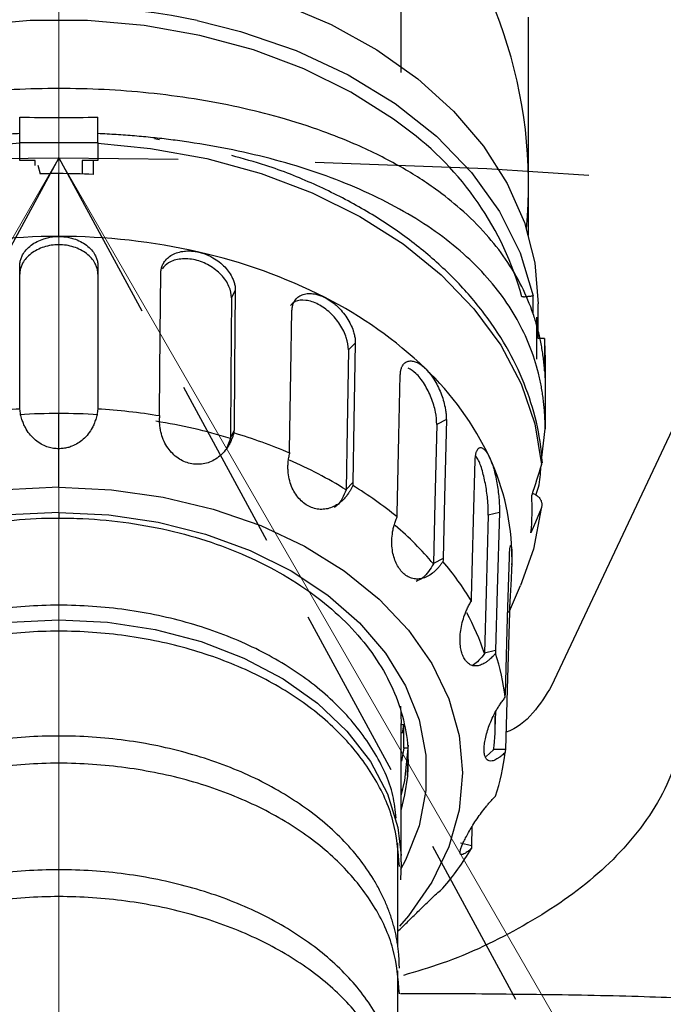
# Model space of a CAD drawing. Header units: millimetres. Extents: x 559 to 1365, y 424 to 1103.
# Tile 69 of 78: x 1164.47 to 1169.16, y 1000.88 to 1008.06. Entities that reach past the tile are written whole.
import ezdxf

# ---------------------------------------------------------------- set-up
doc = ezdxf.new("R2010")
doc.units = ezdxf.units.MM
doc.header["$PDSIZE"] = -1
for name, pattern in [('ACISOTGL', [3, 2, -1]), ('CENTERX2', [20.32, 12.7, -2.54, 2.54, -2.54]), ('HIDDEN', [1.905, 1.27, -0.635])]:
    doc.linetypes.add(name, pattern=pattern)
doc.layers.add('虚线层', color=7, linetype='HIDDEN', lineweight=25)

msp = doc.modelspace()

# ---------------------------------------------------------------- linework, layer by layer
at = {"color": 7, "linetype": 'CENTERX2', "lineweight": 18}
msp.add_line((1164.7511, 1072.808), (1164.7511, 915.1091), dxfattribs=at)
at = {"color": 7, "linetype": 'Continuous', "lineweight": 25}
for p, q in [((1167.2509, 1007.6787), (1167.2509, 1008.6605)), ((1166.3775, 1008.1821), (1166.7392, 1008.0275)), ((1164.542, 1008.0571), (1164.127, 1008.0211)), ((1164.9601, 1008.0571), (1164.542, 1008.0571)), ((1165.3751, 1008.0211), (1164.9601, 1008.0571)), ((1165.7808, 1007.9496), (1165.3751, 1008.0211)), ((1165.7608, 1008.0574), (1166.0768, 1007.9782)), ((1166.7392, 1008.0275), (1167.0719, 1007.8432)), ((1168.1795, 1006.8641), (1168.1795, 1008.0826)), ((1166.1712, 1007.8438), (1165.7808, 1007.9496)), ((1166.0768, 1007.9782), (1166.4839, 1007.8379)), ((1166.5405, 1007.7051), (1166.1712, 1007.8438)), ((1166.4839, 1007.8379), (1166.8621, 1007.6617)), ((1167.0719, 1007.8432), (1167.3707, 1007.6319)), ((1166.8832, 1007.5357), (1166.5405, 1007.7051)), ((1166.8621, 1007.6617), (1167.2049, 1007.4524)), ((1167.3707, 1007.6319), (1167.6314, 1007.3967)), ((1167.1941, 1007.3381), (1166.8832, 1007.5357)), ((1167.2049, 1007.4524), (1167.5066, 1007.2136)), ((1167.6314, 1007.3967), (1167.85, 1007.1409)), ((1164.4654, 1007.1686), (1164.4654, 1007.3525)), ((1165.0368, 1007.1686), (1165.0368, 1007.3525)), ((1167.2826, 1007.2722), (1167.1941, 1007.3381)), ((1164.4654, 1007.1686), (1165.0368, 1007.1686)), ((1164.4654, 1007.0373), (1164.4654, 1007.1686)), ((1165.0368, 1007.1686), (1165.0368, 1007.0373)), ((1165.486, 1007.1868), (1165.45, 1007.1933)), ((1167.5066, 1007.2136), (1167.7621, 1006.9492)), ((1167.85, 1007.1409), (1168.0235, 1006.8684)), ((1164.5796, 1007.0373), (1164.4654, 1007.0373)), ((1164.5796, 1007.0008), (1164.5796, 1007.0373)), ((1165.0368, 1007.0373), (1164.9225, 1007.0373)), ((1164.9225, 1007.0373), (1164.9225, 1006.9377)), ((1165.0011, 1007.0373), (1165.0011, 1006.9343)), ((1164.597, 1007.0015), (1164.6154, 1006.9388)), ((1167.7621, 1006.9492), (1167.9673, 1006.6637)), ((1170.1114, 1006.9508), (1168.3478, 1003.203)), ((1164.7511, 1006.4826), (1164.7511, 1006.9407)), ((1168.0235, 1006.8684), (1168.1492, 1006.5831)), ((1168.1795, 1006.4883), (1168.1795, 1006.8641)), ((1167.9673, 1006.6637), (1168.1186, 1006.3619)), ((1168.1492, 1006.5831), (1168.2254, 1006.2892)), ((1168.1186, 1006.3619), (1168.2135, 1006.0487)), ((1164.4654, 1005.2451), (1164.4654, 1006.2676)), ((1165.0368, 1006.2676), (1165.0368, 1005.2451)), ((1168.2254, 1006.2892), (1168.2509, 1005.9909)), ((1165.4916, 1005.7663), (1165.4956, 1006.2162)), ((1166.0391, 1006.0914), (1166.0125, 1006.0335)), ((1166.0391, 1006.0914), (1166.034, 1005.5189)), ((1166.0125, 1006.0335), (1166.0074, 1005.461)), ((1166.4454, 1005.4936), (1166.453, 1005.9422)), ((1168.2509, 1005.7383), (1168.2509, 1005.9909)), ((1168.2387, 1005.8941), (1168.2387, 1005.591)), ((1168.239, 1005.5868), (1168.239, 1005.8945)), ((1165.4866, 1005.1947), (1165.4916, 1005.7663)), ((1168.2967, 1005.7383), (1168.2494, 1005.7383)), ((1168.2967, 1005.7383), (1168.2967, 1005.5021)), ((1166.8647, 1005.6555), (1166.855, 1005.0846)), ((1166.9153, 1005.7047), (1166.8647, 1005.6555)), ((1166.9153, 1005.7047), (1166.9056, 1005.1339)), ((1168.3009, 1005.6171), (1168.3009, 1005.3818)), ((1166.034, 1005.5189), (1166.03, 1005.0698)), ((1166.0074, 1005.461), (1166.0034, 1005.0119)), ((1166.4358, 1004.9236), (1166.4454, 1005.4936)), ((1167.2333, 1005.0259), (1167.2438, 1005.4725)), ((1168.3009, 1005.3818), (1168.3009, 1005.0789)), ((1167.5796, 1005.1456), (1167.51, 1005.1098)), ((1167.5796, 1005.1456), (1167.5663, 1004.5773)), ((1166.855, 1005.0846), (1166.8474, 1004.6369)), ((1166.9056, 1005.1339), (1166.898, 1004.6861)), ((1167.51, 1005.1098), (1167.4967, 1004.5415)), ((1168.2769, 1004.8704), (1168.3009, 1005.0789)), ((1166.0033, 1005.0091), (1165.9704, 1004.9233)), ((1166.03, 1005.0698), (1166.0034, 1005.0119)), ((1167.22, 1004.4584), (1167.2333, 1005.0259)), ((1164.7511, 1004.6522), (1164.7511, 1004.9333)), ((1167.7782, 1004.4088), (1167.7905, 1004.8529)), ((1164.7511, 1004.6522), (1164.3664, 1004.6344)), ((1164.7511, 1004.6522), (1165.1357, 1004.6344)), ((1166.898, 1004.6861), (1166.8474, 1004.6369)), ((1165.1357, 1004.6344), (1165.5138, 1004.5812)), ((1165.5138, 1004.5812), (1165.8788, 1004.4936)), ((1167.5663, 1004.5773), (1167.5559, 1004.1316)), ((1167.4967, 1004.5415), (1167.4863, 1004.0958)), ((1165.8788, 1004.4936), (1166.2246, 1004.3731)), ((1167.8852, 1004.4498), (1167.8696, 1003.8848)), ((1167.9671, 1004.4686), (1167.8852, 1004.4498)), ((1167.9671, 1004.4686), (1167.9515, 1003.9036)), ((1168.2713, 1004.4982), (1168.2159, 1004.201)), ((1168.2713, 1004.4982), (1168.2296, 1004.3988)), ((1166.2246, 1004.3731), (1166.5451, 1004.2216)), ((1167.7626, 1003.8447), (1167.7782, 1004.4088)), ((1168.2296, 1004.3988), (1168.1969, 1004.3209)), ((1166.5451, 1004.2216), (1166.8349, 1004.0419)), ((1168.0269, 1003.7029), (1168.0398, 1004.1442)), ((1168.058, 1004.1442), (1168.0573, 1004.096)), ((1168.2159, 1004.201), (1168.1221, 1003.9365)), ((1167.5559, 1004.1316), (1167.4863, 1004.0958)), ((1168.0571, 1004.0864), (1168.0573, 1004.096)), ((1166.8349, 1004.0419), (1167.0891, 1003.837)), ((1168.0402, 1003.7495), (1168.1221, 1003.9365)), ((1167.8696, 1003.8848), (1167.8574, 1003.4416)), ((1167.9515, 1003.9036), (1167.9392, 1003.4604)), ((1167.0891, 1003.837), (1167.3032, 1003.6103)), ((1168.0398, 1003.7401), (1168.0233, 1003.1787)), ((1164.3953, 1003.6681), (1164.7511, 1003.6861)), ((1164.7511, 1003.6861), (1165.1068, 1003.6681)), ((1165.1068, 1003.6681), (1165.4554, 1003.6144)), ((1168.0105, 1003.1423), (1168.0269, 1003.7029)), ((1165.4554, 1003.6144), (1165.7896, 1003.5263)), ((1167.3032, 1003.6103), (1167.4737, 1003.3659)), ((1165.7896, 1003.5263), (1166.1026, 1003.4054)), ((1167.9392, 1003.4604), (1167.8574, 1003.4416)), ((1166.1026, 1003.4054), (1166.3881, 1003.2543)), ((1167.4737, 1003.3659), (1167.5976, 1003.1077)), ((1166.3881, 1003.2543), (1166.6403, 1003.076)), ((1168.0233, 1003.1787), (1168.0105, 1002.7383)), ((1166.6403, 1003.076), (1166.8541, 1002.874)), ((1167.5976, 1003.1077), (1167.6729, 1002.8404)), ((1167.2445, 1003.0556), (1167.2509, 1002.9284)), ((1167.9365, 1002.8911), (1167.9401, 1003.0156)), ((1167.2509, 1001.9184), (1167.2509, 1002.9284)), ((1167.2705, 1002.9201), (1167.2509, 1002.9201)), ((1167.2589, 1002.8576), (1167.2705, 1002.9201)), ((1167.2705, 1002.7484), (1167.2705, 1002.9201)), ((1166.8541, 1002.874), (1167.025, 1002.6527)), ((1167.6729, 1002.8404), (1167.6981, 1002.5684)), ((1167.2705, 1002.7484), (1167.2517, 1002.6536)), ((1167.2975, 1002.7484), (1167.2705, 1002.7484)), ((1167.3009, 1002.7704), (1167.275, 1002.5138)), ((1167.9243, 1002.7356), (1167.8696, 1002.6888)), ((1168.0105, 1002.7383), (1167.9244, 1002.7383)), ((1167.025, 1002.6527), (1167.1497, 1002.4164)), ((1167.3009, 1002.6649), (1167.2951, 1002.5433)), ((1167.6981, 1002.5684), (1167.6729, 1002.2964)), ((1167.275, 1002.5138), (1167.2466, 1002.4003)), ((1167.1497, 1002.4164), (1167.2255, 1002.1699)), ((1167.2512, 1002.4281), (1167.2607, 1002.4512)), ((1167.6729, 1002.2964), (1167.5976, 1002.0291)), ((1167.2255, 1002.1699), (1167.25, 1001.9662)), ((1167.7665, 1002.174), (1167.7626, 1002.036)), ((1167.2248, 1001.3119), (1167.2248, 1002.0552)), ((1167.5976, 1002.0291), (1167.4737, 1001.771)), ((1167.2509, 1001.9184), (1167.2443, 1001.7891)), ((1167.4737, 1001.771), (1167.3032, 1001.5265)), ((1167.3032, 1001.5265), (1167.2378, 1001.4502)), ((1167.2248, 1000.3681), (1167.2248, 1001.1239)), ((1167.2248, 1001.0396), (1167.2248, 1001.0616))]:
    msp.add_line(p, q, dxfattribs=at)
at = {"color": 8, "linetype": 'Continuous', "lineweight": 25}
for p, q in [((1164.4654, 1007.1622), (1164.1275, 1007.1311)), ((1165.0368, 1007.1622), (1165.4214, 1007.125)), ((1165.4214, 1007.125), (1165.832, 1007.0505)), ((1165.832, 1007.0505), (1166.2271, 1006.9417)), ((1166.2271, 1006.9417), (1166.6009, 1006.8001)), ((1166.6009, 1006.8001), (1166.9479, 1006.628)), ((1166.9479, 1006.628), (1167.2633, 1006.4276)), ((1167.2633, 1006.4276), (1167.5424, 1006.2019)), ((1167.5424, 1006.2019), (1167.7812, 1005.9542)), ((1168.2135, 1005.9171), (1168.2135, 1006.0487)), ((1167.7812, 1005.9542), (1167.9763, 1005.688)), ((1167.9763, 1005.688), (1168.1248, 1005.4073)), ((1168.1248, 1005.4073), (1168.2246, 1005.1159)), ((1164.7511, 1004.9333), (1164.7511, 1005.1905)), ((1168.2246, 1005.1159), (1168.2744, 1004.8182)), ((1164.7511, 1004.4679), (1164.3853, 1004.4502)), ((1164.7511, 1004.4679), (1165.1169, 1004.4502)), ((1164.7511, 1004.4679), (1164.7511, 1004.4279)), ((1165.1169, 1004.4502), (1165.4758, 1004.3975)), ((1165.4758, 1004.3975), (1165.8213, 1004.3106)), ((1165.8213, 1004.3106), (1166.1468, 1004.1914)), ((1166.1468, 1004.1914), (1166.4464, 1004.0419)), ((1166.4464, 1004.0419), (1166.7143, 1003.8649)), ((1166.7143, 1003.8649), (1166.9457, 1003.6638)), ((1168.0398, 1003.7401), (1168.028, 1003.7401)), ((1166.9457, 1003.6638), (1167.1362, 1003.4423)), ((1167.1362, 1003.4423), (1167.2823, 1003.2045)), ((1167.2823, 1003.2045), (1167.3812, 1002.9549)), ((1167.3812, 1002.9549), (1167.4311, 1002.698)), ((1167.4311, 1002.698), (1167.4311, 1002.4388)), ((1167.2951, 1002.5433), (1167.275, 1002.4083)), ((1167.4311, 1002.4388), (1167.3812, 1002.1819)), ((1167.275, 1002.4083), (1167.2466, 1002.2948)), ((1167.3812, 1002.1819), (1167.2823, 1001.9323)), ((1167.7626, 1002.036), (1167.6822, 1002.0545)), ((1167.2823, 1001.9323), (1167.2453, 1001.863))]:
    msp.add_line(p, q, dxfattribs=at)
at = {"color": 7, "linetype": 'Continuous', "lineweight": 18}
for q in [(1138.4623, 961.5229), (1204.6937, 937.8738)]:
    msp.add_line((1164.7511, 1007.0564), q, dxfattribs=at)
at = {"color": 7, "linetype": 'HIDDEN', "lineweight": 25}
msp.add_line((1164.7511, 1007.0564), (1190.2094, 960.1679), dxfattribs=at)
at = {"color": 7, "linetype": 'Continuous', "lineweight": 18}
for radius, start, end in [(123.0653, 318, 222), (114.28, 316.394071, 223.605929)]:
    msp.add_arc((1164.7511, 946.3451), radius, start, end, dxfattribs=at)
at = {"color": 7, "linetype": 'Continuous', "lineweight": 25}
for centre, radius, start, end in [((1164.7511, 1006.8641), 3.4284, 354.55583, 42.74123), ((1164.7511, 1002.0564), 4.8843, 89.99988, 91.59201), ((1164.7511, 1002.0604), 4.8803, 87.06456, 90.00076), ((1164.7461, 1001.9076), 4.575, 89.9375, 102.84289), ((1164.7561, 1001.9076), 4.575, 77.15711, 90.0625), ((1164.9016, 1002.5042), 3.961, 63.08119, 77.29175), ((1165.3285, 1003.3276), 3.0335, 46.2426, 63.22862), ((1165.9107, 1003.9313), 2.1948, 25.2289, 46.32247), ((1164.7451, 1000.6934), 4.5384, 93.51309, 99.2673), ((1164.7571, 1000.6934), 4.5384, 80.7327, 86.48691), ((1164.751, 1000.6928), 4.4977, 89.99855, 93.64019), ((1164.7512, 1000.6928), 4.4977, 86.35981, 90.00145), ((1164.7972, 1001.0044), 4.1824, 73.2389, 80.88246), ((1164.9033, 1001.2855), 3.9276, 67.01812, 73.35482), ((1166.3326, 1004.1371), 1.7255, 0.23435, 25.01617), ((1165.0812, 1001.7634), 3.3705, 58.39857, 66.33137), ((1165.3279, 1002.1031), 3.004, 50.94688, 58.52434), ((1166.4763, 1004.4977), 1.7297, 354.13504, 3.18069), ((1165.6232, 1002.5128), 2.4429, 40.30654, 49.57847), ((1165.9061, 1002.7037), 2.1674, 31.06515, 40.48622), ((1166.1468, 1002.8839), 1.7982, 17.97424, 28.3167), ((1166.3247, 1002.9105), 1.6982, 7.08188, 18.16864), ((1166.3395, 1002.9376), 1.5976, 352.73391, 1.57652), ((1166.3247, 1002.9274), 1.6982, 341.83136, 352.91812), ((1165.9061, 1003.1342), 2.1674, 319.51378, 328.93485)]:
    msp.add_arc(centre, radius, start, end, dxfattribs=at)
at = {"color": 8, "linetype": 'Continuous', "lineweight": 25}
for centre, radius, start, end in [((1164.7573, 1003.3253), 4.8372, 78.02722, 90.07363), ((1165.9349, 1005.4344), 2.2789, 15.44541, 53.74623)]:
    msp.add_arc(centre, radius, start, end, dxfattribs=at)
at = {"color": 7, "linetype": 'Continuous', "lineweight": 25}
for points, knots in [([(1168.2967, 1005.5021), (1168.2956, 1005.5176), (1168.2931, 1005.5487), (1168.2879, 1005.5951), (1168.2815, 1005.6414), (1168.2736, 1005.6878), (1168.2644, 1005.734), (1168.2539, 1005.7801), (1168.2419, 1005.826), (1168.2285, 1005.8717), (1168.1964, 1005.9705), (1168.1326, 1006.1225), (1168.0179, 1006.3165), (1167.8687, 1006.5066), (1167.6967, 1006.6767), (1167.4836, 1006.8451), (1167.2286, 1007.0068), (1166.9486, 1007.1447), (1166.6575, 1007.2594), (1166.3767, 1007.3495), (1165.9582, 1007.4538), (1165.4196, 1007.5393), (1164.753, 1007.5724), (1164.0864, 1007.5396), (1163.5479, 1007.4545), (1163.1299, 1007.3508), (1162.8487, 1007.2609), (1162.5572, 1007.1463), (1162.2759, 1007.0082), (1162.02, 1006.8461), (1161.8059, 1006.6771), (1161.6334, 1006.5066), (1161.4841, 1006.3163), (1161.3695, 1006.1223), (1161.3008, 1005.9586), (1161.2623, 1005.8355), (1161.2413, 1005.7528), (1161.2248, 1005.6696), (1161.2124, 1005.5862), (1161.2077, 1005.53), (1161.2054, 1005.5021)], [0, 0, 0, 0, 0.006166, 0.012377, 0.018632, 0.024928, 0.031265, 0.03764, 0.044051, 0.050498, 0.056976, 0.086275, 0.117466, 0.147454, 0.181151, 0.209127, 0.246529, 0.28624, 0.311958, 0.345554, 0.376193, 0.439367, 0.499829, 0.560282, 0.623423, 0.654007, 0.687503, 0.713404, 0.753073, 0.790709, 0.818784, 0.852554, 0.882606, 0.913764, 0.943032, 0.954668, 0.966194, 0.977598, 0.98887, 1, 1, 1, 1]), ([(1164.4654, 1007.2322), (1164.443, 1007.2312), (1164.3983, 1007.2292), (1164.3315, 1007.2253), (1164.2647, 1007.2207), (1164.1982, 1007.2155), (1164.1318, 1007.2096), (1164.0655, 1007.2031), (1163.9995, 1007.1958), (1163.9337, 1007.1879), (1163.8682, 1007.1793), (1163.7156, 1007.1576), (1163.4788, 1007.116), (1163.167, 1007.0422), (1162.8684, 1006.9515), (1162.586, 1006.8435), (1162.3231, 1006.719), (1162.0827, 1006.5778), (1161.8677, 1006.4214), (1161.6819, 1006.2512), (1161.5263, 1006.0697), (1161.4033, 1005.8809), (1161.3105, 1005.6861), (1161.2591, 1005.5267), (1161.232, 1005.4055), (1161.2182, 1005.3253), (1161.2085, 1005.2442), (1161.2024, 1005.1621), (1161.2016, 1005.1066), (1161.2012, 1005.0789)], [0, 0, 0, 0, 0.012661, 0.025321, 0.037983, 0.05065, 0.063324, 0.076008, 0.088704, 0.101414, 0.114141, 0.126888, 0.190732, 0.254978, 0.319689, 0.38468, 0.450199, 0.515552, 0.581211, 0.646175, 0.709541, 0.771886, 0.830711, 0.888692, 0.911067, 0.933358, 0.955592, 0.977797, 1, 1, 1, 1]), ([(1168.3009, 1005.0789), (1168.3008, 1005.0943), (1168.3005, 1005.1252), (1168.2987, 1005.1711), (1168.2957, 1005.2168), (1168.2914, 1005.2621), (1168.286, 1005.3072), (1168.2793, 1005.352), (1168.2714, 1005.3964), (1168.2623, 1005.4406), (1168.2394, 1005.538), (1168.1917, 1005.6861), (1168.0988, 1005.8809), (1167.9758, 1006.0697), (1167.8203, 1006.2512), (1167.6344, 1006.4214), (1167.4195, 1006.5778), (1167.179, 1006.719), (1166.9162, 1006.8435), (1166.6338, 1006.9515), (1166.3352, 1007.0422), (1166.0234, 1007.116), (1165.7652, 1007.1613), (1165.5687, 1007.1882), (1165.4368, 1007.2034), (1165.3041, 1007.2158), (1165.1708, 1007.2257), (1165.0814, 1007.2301), (1165.0368, 1007.2322)], [0, 0, 0, 0, 0.012336, 0.02467, 0.037005, 0.049346, 0.061699, 0.074067, 0.086455, 0.098869, 0.111312, 0.169292, 0.228119, 0.290462, 0.35383, 0.418792, 0.484453, 0.549805, 0.615325, 0.680315, 0.745028, 0.809273, 0.873118, 0.898591, 0.923995, 0.949351, 0.97468, 1, 1, 1, 1]), ([(1168.2815, 1004.8294), (1168.2765, 1004.8817), (1168.2625, 1005.0297), (1168.2042, 1005.2707), (1168.094, 1005.5471), (1167.9407, 1005.8126), (1167.7468, 1006.064), (1167.5143, 1006.2981), (1167.2463, 1006.5119), (1166.9463, 1006.7028), (1166.6174, 1006.8669), (1166.3052, 1006.9923), (1166.0967, 1007.0494), (1166.0128, 1007.0724)], [0, 0, 0, 0, 0.052857, 0.149598, 0.246489, 0.343707, 0.441334, 0.53935, 0.637673, 0.736203, 0.834851, 0.933552, 1, 1, 1, 1]), ([(1164.4654, 1006.2676), (1164.4655, 1006.2721), (1164.4657, 1006.2812), (1164.4676, 1006.2947), (1164.4706, 1006.3082), (1164.4748, 1006.3215), (1164.4803, 1006.3347), (1164.4913, 1006.3564), (1164.5119, 1006.3856), (1164.5478, 1006.4187), (1164.5913, 1006.4463), (1164.6357, 1006.4646), (1164.677, 1006.4756), (1164.7137, 1006.4815), (1164.7386, 1006.4822), (1164.7511, 1006.4826)], [0, 0, 0, 0, 0.041945, 0.083539, 0.124961, 0.166392, 0.208015, 0.250008, 0.375094, 0.500266, 0.625351, 0.750419, 0.833892, 0.916605, 1, 1, 1, 1]), ([(1164.7511, 1006.4826), (1164.7573, 1006.4825), (1164.7698, 1006.4823), (1164.7884, 1006.4808), (1164.8068, 1006.4785), (1164.8249, 1006.4752), (1164.8428, 1006.4709), (1164.872, 1006.4624), (1164.9108, 1006.4464), (1164.9543, 1006.4187), (1164.9902, 1006.3856), (1165.0138, 1006.3523), (1165.0278, 1006.3217), (1165.0354, 1006.2947), (1165.0363, 1006.2767), (1165.0368, 1006.2676)], [0, 0, 0, 0, 0.041887, 0.083427, 0.124797, 0.16618, 0.207754, 0.249697, 0.374735, 0.499822, 0.624975, 0.750074, 0.833656, 0.91648, 1, 1, 1, 1]), ([(1165.0368, 1006.2068), (1165.0367, 1006.2113), (1165.0364, 1006.2203), (1165.0345, 1006.2339), (1165.0315, 1006.2473), (1165.0273, 1006.2607), (1165.0219, 1006.2739), (1165.0109, 1006.2956), (1164.9902, 1006.3248), (1164.9543, 1006.358), (1164.9108, 1006.3857), (1164.861, 1006.4062), (1164.8071, 1006.4191), (1164.7511, 1006.4233), (1164.6951, 1006.4191), (1164.6412, 1006.4062), (1164.5914, 1006.3857), (1164.5478, 1006.358), (1164.5119, 1006.3248), (1164.4883, 1006.2915), (1164.4743, 1006.2608), (1164.4667, 1006.2338), (1164.4658, 1006.2158), (1164.4654, 1006.2068)], [0, 0, 0, 0, 0.0209724, 0.0417693, 0.0624803, 0.0831962, 0.104008, 0.1250054, 0.1876159, 0.2502725, 0.3128427, 0.3753964, 0.4377358, 0.5000336, 0.5623274, 0.6246707, 0.6872164, 0.7497947, 0.8124433, 0.8750618, 0.9168453, 0.9582494, 1, 1, 1, 1]), ([(1165.4956, 1006.2162), (1165.4958, 1006.2207), (1165.4961, 1006.2297), (1165.498, 1006.2428), (1165.5011, 1006.2556), (1165.5053, 1006.268), (1165.5108, 1006.28), (1165.5217, 1006.2992), (1165.5421, 1006.3238), (1165.5772, 1006.349), (1165.6196, 1006.367), (1165.6625, 1006.3755), (1165.7022, 1006.3773), (1165.7374, 1006.3752), (1165.7611, 1006.3705), (1165.773, 1006.3681)], [0, 0, 0, 0, 0.041946, 0.08354, 0.124961, 0.166393, 0.208016, 0.250009, 0.375095, 0.500265, 0.62535, 0.750417, 0.833891, 0.916605, 1, 1, 1, 1]), ([(1165.773, 1006.3681), (1165.7789, 1006.3666), (1165.7908, 1006.3637), (1165.8084, 1006.3582), (1165.8258, 1006.3519), (1165.8429, 1006.3446), (1165.8598, 1006.3365), (1165.8872, 1006.3215), (1165.9235, 1006.2971), (1165.9639, 1006.2601), (1165.997, 1006.2193), (1166.0185, 1006.1809), (1166.0312, 1006.1473), (1166.038, 1006.1187), (1166.0387, 1006.1005), (1166.0391, 1006.0914)], [0, 0, 0, 0, 0.041911, 0.083477, 0.124876, 0.16629, 0.207898, 0.249879, 0.374897, 0.499886, 0.625015, 0.750047, 0.83364, 0.916474, 1, 1, 1, 1]), ([(1166.0125, 1006.0335), (1166.0087, 1006.0616), (1166.0013, 1006.118), (1165.9406, 1006.2046), (1165.8528, 1006.2742), (1165.7465, 1006.3164), (1165.6401, 1006.3229), (1165.5512, 1006.2985), (1165.5186, 1006.262), (1165.5043, 1006.246)], [0, 0, 0, 0, 0.147287, 0.295094, 0.442731, 0.589793, 0.736854, 0.884492, 1, 1, 1, 1]), ([(1166.8647, 1005.6555), (1166.8619, 1005.6844), (1166.8563, 1005.7422), (1166.807, 1005.8411), (1166.7344, 1005.9287), (1166.6447, 1005.9929), (1166.5535, 1006.0213), (1166.4792, 1006.0166), (1166.4521, 1005.9896), (1166.4414, 1005.9789)], [0, 0, 0, 0, 0.1502622, 0.3010556, 0.451676, 0.6017078, 0.7517397, 0.9023603, 1, 1, 1, 1]), ([(1166.453, 1005.9422), (1166.4532, 1005.9467), (1166.4535, 1005.9556), (1166.4554, 1005.9683), (1166.4582, 1005.9804), (1166.462, 1005.9919), (1166.4669, 1006.0027), (1166.4767, 1006.0197), (1166.4948, 1006.0399), (1166.5258, 1006.0577), (1166.5629, 1006.0668), (1166.6001, 1006.0663), (1166.6344, 1006.0599), (1166.6646, 1006.0504), (1166.6847, 1006.0408), (1166.6949, 1006.036)], [0, 0, 0, 0, 0.041945, 0.083539, 0.124961, 0.166392, 0.208015, 0.250008, 0.375094, 0.500266, 0.625351, 0.750419, 0.833892, 0.916605, 1, 1, 1, 1]), ([(1166.6949, 1006.036), (1166.6999, 1006.0333), (1166.71, 1006.0279), (1166.7249, 1006.0187), (1166.7396, 1006.0088), (1166.754, 1005.998), (1166.7681, 1005.9864), (1166.7911, 1005.9659), (1166.8213, 1005.934), (1166.8547, 1005.8887), (1166.8818, 1005.8411), (1166.8992, 1005.7984), (1166.9094, 1005.7622), (1166.9147, 1005.7323), (1166.9151, 1005.7139), (1166.9153, 1005.7047)], [0, 0, 0, 0, 0.041887, 0.083427, 0.124797, 0.16618, 0.207754, 0.249697, 0.374735, 0.499822, 0.624975, 0.750074, 0.833656, 0.91648, 1, 1, 1, 1]), ([(1168.1428, 1006.042), (1168.1454, 1006.0423), (1168.1507, 1006.0428), (1168.1585, 1006.0437), (1168.1663, 1006.0445), (1168.174, 1006.0453), (1168.1814, 1006.046), (1168.1893, 1006.0468), (1168.1975, 1006.0476), (1168.2046, 1006.0482), (1168.2105, 1006.0486), (1168.2124, 1006.0487), (1168.2135, 1006.0487)], [0, 0, 0, 0, 0.062641, 0.128507, 0.198189, 0.272194, 0.350951, 0.434821, 0.557389, 0.698002, 0.823005, 1, 1, 1, 1]), ([(1167.2438, 1005.4725), (1167.2439, 1005.4769), (1167.2443, 1005.4857), (1167.2458, 1005.498), (1167.2481, 1005.5096), (1167.2512, 1005.5203), (1167.2551, 1005.5301), (1167.2628, 1005.5451), (1167.2768, 1005.5618), (1167.3006, 1005.5734), (1167.3288, 1005.5752), (1167.3567, 1005.5674), (1167.3822, 1005.5543), (1167.4044, 1005.539), (1167.4191, 1005.5254), (1167.4265, 1005.5186)], [0, 0, 0, 0, 0.041945, 0.083539, 0.124961, 0.166392, 0.208015, 0.250008, 0.375094, 0.500265, 0.625351, 0.750419, 0.833892, 0.916605, 1, 1, 1, 1]), ([(1167.51, 1005.1098), (1167.5084, 1005.1392), (1167.5053, 1005.198), (1167.4722, 1005.3062), (1167.4218, 1005.4069), (1167.3607, 1005.4869), (1167.3197, 1005.5112), (1167.3009, 1005.5223)], [0, 0, 0, 0, 0.205991, 0.41271, 0.619192, 0.824867, 1, 1, 1, 1]), ([(1167.4265, 1005.5186), (1167.4301, 1005.515), (1167.4375, 1005.5077), (1167.4482, 1005.4956), (1167.4588, 1005.4828), (1167.469, 1005.4693), (1167.4791, 1005.455), (1167.4954, 1005.4301), (1167.5166, 1005.3924), (1167.5396, 1005.3409), (1167.558, 1005.2882), (1167.5696, 1005.2422), (1167.5762, 1005.2041), (1167.5795, 1005.1732), (1167.5796, 1005.1548), (1167.5796, 1005.1456)], [0, 0, 0, 0, 0.041886, 0.083425, 0.124795, 0.166177, 0.20775, 0.249692, 0.374729, 0.499819, 0.624969, 0.75007, 0.833653, 0.916479, 1, 1, 1, 1]), ([(1168.2967, 1005.5021), (1168.298, 1005.4822), (1168.3004, 1005.4423), (1168.3007, 1005.4019), (1168.3009, 1005.3818)], [0, 0, 0, 0, 0.500399, 1, 1, 1, 1]), ([(1164.7511, 1004.9333), (1164.7445, 1004.9334), (1164.7313, 1004.9337), (1164.7117, 1004.936), (1164.6924, 1004.9397), (1164.6733, 1004.9449), (1164.6456, 1004.9548), (1164.6104, 1004.9725), (1164.5703, 1005.003), (1164.5347, 1005.0413), (1164.5096, 1005.0805), (1164.4925, 1005.1164), (1164.4809, 1005.1489), (1164.4716, 1005.1846), (1164.4685, 1005.2104), (1164.467, 1005.2233)], [0, 0, 0, 0, 0.043761, 0.087198, 0.130618, 0.174327, 0.218625, 0.326292, 0.436149, 0.554964, 0.677358, 0.750198, 0.824419, 0.911419, 1, 1, 1, 1]), ([(1165.0352, 1005.2233), (1165.0345, 1005.2168), (1165.0331, 1005.2037), (1165.0297, 1005.1844), (1165.0255, 1005.1654), (1165.019, 1005.1424), (1165.0094, 1005.1158), (1164.9922, 1005.0798), (1164.9669, 1005.0406), (1164.9312, 1005.0024), (1164.8911, 1004.9722), (1164.8521, 1004.9526), (1164.816, 1004.9408), (1164.7838, 1004.9344), (1164.762, 1004.9337), (1164.7511, 1004.9333)], [0, 0, 0, 0, 0.0448197, 0.0891279, 0.1330415, 0.1766787, 0.2512767, 0.3245024, 0.4471049, 0.5661295, 0.6754663, 0.7826592, 0.8557043, 0.9276869, 1, 1, 1, 1]), ([(1166.0283, 1005.0485), (1166.0263, 1005.0413), (1166.0221, 1005.027), (1166.0145, 1005.0062), (1166.0045, 1004.9832), (1165.9916, 1004.9587), (1165.9703, 1004.9259), (1165.9397, 1004.8903), (1165.8978, 1004.8574), (1165.8525, 1004.8343), (1165.8055, 1004.8215), (1165.7576, 1004.8181), (1165.7101, 1004.8244), (1165.664, 1004.8396), (1165.6205, 1004.864), (1165.5809, 1004.8967), (1165.5462, 1004.9382), (1165.5178, 1004.9872), (1165.501, 1005.0337), (1165.492, 1005.0734), (1165.4877, 1005.1056), (1165.4859, 1005.1388), (1165.4873, 1005.1613), (1165.4879, 1005.1726)], [0, 0, 0, 0, 0.025648, 0.051024, 0.076216, 0.112082, 0.147266, 0.212717, 0.276191, 0.33434, 0.39133, 0.445896, 0.499965, 0.554198, 0.608726, 0.665621, 0.723817, 0.787194, 0.852678, 0.887906, 0.923799, 0.961624, 1, 1, 1, 1]), ([(1167.7905, 1004.8529), (1167.7907, 1004.8573), (1167.791, 1004.866), (1167.7921, 1004.878), (1167.7937, 1004.8891), (1167.7957, 1004.8993), (1167.7981, 1004.9084), (1167.803, 1004.922), (1167.8116, 1004.9361), (1167.8259, 1004.9435), (1167.8423, 1004.9403), (1167.8583, 1004.9276), (1167.8724, 1004.9101), (1167.8845, 1004.8909), (1167.8923, 1004.8748), (1167.8962, 1004.8668)], [0, 0, 0, 0, 0.041945, 0.083539, 0.124961, 0.166392, 0.208015, 0.250008, 0.375094, 0.500266, 0.625351, 0.750419, 0.833892, 0.916605, 1, 1, 1, 1]), ([(1166.8964, 1004.6652), (1166.8933, 1004.6585), (1166.8871, 1004.6454), (1166.8767, 1004.6266), (1166.8638, 1004.6062), (1166.848, 1004.5849), (1166.8234, 1004.5572), (1166.7902, 1004.5288), (1166.7474, 1004.5054), (1166.7033, 1004.4923), (1166.6595, 1004.4897), (1166.6163, 1004.4964), (1166.5752, 1004.5127), (1166.5368, 1004.5374), (1166.5021, 1004.5705), (1166.4723, 1004.611), (1166.4483, 1004.6591), (1166.4312, 1004.7131), (1166.4242, 1004.7623), (1166.423, 1004.8032), (1166.4248, 1004.8357), (1166.429, 1004.8686), (1166.4342, 1004.8904), (1166.4368, 1004.9013)], [0, 0, 0, 0, 0.025648, 0.051024, 0.076216, 0.112082, 0.147266, 0.212717, 0.276191, 0.33434, 0.39133, 0.445896, 0.499965, 0.554198, 0.608726, 0.665621, 0.723817, 0.787194, 0.852678, 0.887906, 0.923799, 0.961624, 1, 1, 1, 1]), ([(1167.8852, 1004.4498), (1167.885, 1004.4794), (1167.8846, 1004.5386), (1167.871, 1004.6522), (1167.8477, 1004.7605), (1167.8204, 1004.8431), (1167.8016, 1004.87), (1167.795, 1004.8796)], [0, 0, 0, 0, 0.219697, 0.440171, 0.660393, 0.879753, 1, 1, 1, 1]), ([(1167.8962, 1004.8668), (1167.8981, 1004.8625), (1167.9019, 1004.8539), (1167.9075, 1004.84), (1167.9129, 1004.8255), (1167.9181, 1004.8102), (1167.923, 1004.7942), (1167.931, 1004.7666), (1167.9411, 1004.7255), (1167.9515, 1004.6701), (1167.9594, 1004.6145), (1167.9641, 1004.5667), (1167.9665, 1004.5276), (1167.9675, 1004.4962), (1167.9672, 1004.4778), (1167.9671, 1004.4686)], [0, 0, 0, 0, 0.041887, 0.083427, 0.124797, 0.16618, 0.207754, 0.249697, 0.374735, 0.499822, 0.624975, 0.750074, 0.833656, 0.91648, 1, 1, 1, 1]), ([(1168.2325, 1004.5954), (1168.2395, 1004.6142), (1168.2653, 1004.6838), (1168.2674, 1004.7515), (1168.2689, 1004.8009)], [0, 0, 0, 0, 0.271529, 1, 1, 1, 1]), ([(1168.2744, 1004.8182), (1168.2754, 1004.8219), (1168.2777, 1004.83), (1168.2786, 1004.8382), (1168.2791, 1004.8426)], [0, 0, 0, 0, 0.465468, 1, 1, 1, 1]), ([(1166.8474, 1004.6341), (1166.8298, 1004.5904), (1166.8086, 1004.538), (1166.7683, 1004.5087), (1166.7615, 1004.5038)], [0, 0, 0, 0, 0.833458, 1, 1, 1, 1]), ([(1168.2085, 1004.6099), (1168.2227, 1004.6027), (1168.246, 1004.5908), (1168.2661, 1004.5663), (1168.2759, 1004.5439), (1168.2784, 1004.5206), (1168.2737, 1004.5056), (1168.2713, 1004.4982)], [0, 0, 0, 0, 0.2833265, 0.4655566, 0.6457155, 0.8238476, 1, 1, 1, 1]), ([(1162.2052, 1002.6071), (1162.2042, 1002.6742), (1162.2019, 1002.8192), (1162.2532, 1003.0402), (1162.3469, 1003.2657), (1162.4844, 1003.4807), (1162.6614, 1003.6812), (1162.875, 1003.8639), (1163.1214, 1004.0254), (1163.3965, 1004.1631), (1163.6956, 1004.2745), (1164.0133, 1004.3575), (1164.3385, 1004.4094), (1164.5866, 1004.4267), (1164.7223, 1004.4277), (1164.7511, 1004.4279)], [0, 0, 0, 0, 0.072918, 0.157536, 0.241798, 0.325397, 0.408351, 0.490841, 0.573062, 0.655158, 0.737214, 0.819263, 0.901325, 0.979106, 1, 1, 1, 1]), ([(1164.7511, 1004.4279), (1164.8098, 1004.4271), (1164.9814, 1004.4246), (1165.264, 1004.3967), (1165.5912, 1004.3345), (1165.9033, 1004.2423), (1166.1947, 1004.1227), (1166.4603, 1003.9777), (1166.6956, 1003.8104), (1166.8966, 1003.6239), (1167.0601, 1003.4217), (1167.1841, 1003.207), (1167.2653, 1002.9833), (1167.306, 1002.7629), (1167.2972, 1002.618), (1167.2931, 1002.55)], [0, 0, 0, 0, 0.041837, 0.122191, 0.20255, 0.282855, 0.363096, 0.443279, 0.523433, 0.603608, 0.683917, 0.764535, 0.845683, 0.927546, 1, 1, 1, 1]), ([(1167.5546, 1004.1109), (1167.5507, 1004.1051), (1167.543, 1004.0935), (1167.5308, 1004.0773), (1167.5163, 1004.0599), (1167.4992, 1004.0423), (1167.4737, 1004.0202), (1167.441, 1003.9992), (1167.4016, 1003.985), (1167.363, 1003.9812), (1167.3266, 1003.9875), (1167.2925, 1004.0029), (1167.2618, 1004.0272), (1167.2347, 1004.0592), (1167.2123, 1004.0988), (1167.1952, 1004.1445), (1167.1843, 1004.1965), (1167.1802, 1004.2529), (1167.1836, 1004.3025), (1167.1904, 1004.3428), (1167.198, 1004.3742), (1167.2078, 1004.4056), (1167.2163, 1004.4258), (1167.2206, 1004.4359)], [0, 0, 0, 0, 0.025648, 0.051024, 0.076216, 0.112082, 0.147266, 0.212717, 0.276191, 0.33434, 0.39133, 0.445896, 0.499965, 0.554198, 0.608726, 0.665621, 0.723817, 0.787194, 0.852678, 0.887906, 0.923799, 0.961624, 1, 1, 1, 1]), ([(1168.0398, 1004.1442), (1168.0399, 1004.1485), (1168.0402, 1004.1572), (1168.0407, 1004.169), (1168.0414, 1004.1799), (1168.0421, 1004.1897), (1168.0429, 1004.1985), (1168.0444, 1004.2114), (1168.0468, 1004.2243), (1168.0502, 1004.2296), (1168.0533, 1004.2242), (1168.0557, 1004.2095), (1168.0571, 1004.1902), (1168.0579, 1004.1696), (1168.058, 1004.1527), (1168.058, 1004.1442)], [0, 0, 0, 0, 0.041954, 0.083557, 0.124989, 0.166431, 0.208066, 0.250072, 0.375161, 0.500296, 0.625391, 0.750438, 0.833903, 0.91661, 1, 1, 1, 1]), ([(1168.058, 1004.1442), (1168.058, 1004.1397), (1168.058, 1004.1307), (1168.0578, 1004.1162), (1168.0575, 1004.1011), (1168.057, 1004.0853), (1168.0565, 1004.0688), (1168.0554, 1004.0404), (1168.0533, 1003.9984), (1168.0502, 1003.9422), (1168.0468, 1003.8861), (1168.0441, 1003.838), (1168.0421, 1003.7989), (1168.0407, 1003.7675), (1168.0401, 1003.7493), (1168.0398, 1003.7401)], [0, 0, 0, 0, 0.0418834, 0.0834195, 0.1247866, 0.1661647, 0.2077342, 0.2496727, 0.3746981, 0.4997988, 0.624929, 0.7500345, 0.833632, 0.9164692, 1, 1, 1, 1]), ([(1167.4862, 1004.093), (1167.4626, 1004.0552), (1167.4265, 1003.9973), (1167.3763, 1003.9732), (1167.359, 1003.9649)], [0, 0, 0, 0, 0.65325, 1, 1, 1, 1]), ([(1167.2127, 1002.2387), (1167.2071, 1002.2941), (1167.1903, 1002.4617), (1167.0599, 1002.7305), (1166.8342, 1003.03), (1166.5236, 1003.2922), (1166.1465, 1003.5082), (1165.7141, 1003.6693), (1165.2428, 1003.7687), (1164.7511, 1003.8034), (1164.2594, 1003.7687), (1163.7881, 1003.6693), (1163.3556, 1003.5082), (1162.9785, 1003.2922), (1162.6679, 1003.03), (1162.4423, 1002.7305), (1162.3118, 1002.4617), (1162.295, 1002.2941), (1162.2894, 1002.2387)], [0, 0, 0, 0, 0.032859, 0.099378, 0.165899, 0.232418, 0.298914, 0.365623, 0.432728, 0.5, 0.567272, 0.634377, 0.701086, 0.767582, 0.834101, 0.900622, 0.967141, 1, 1, 1, 1]), ([(1167.9383, 1003.44), (1167.934, 1003.435), (1167.9256, 1003.4252), (1167.9128, 1003.4119), (1167.898, 1003.3978), (1167.8814, 1003.3839), (1167.8575, 1003.3674), (1167.8286, 1003.3532), (1167.7963, 1003.3471), (1167.7671, 1003.3508), (1167.7417, 1003.3641), (1167.72, 1003.3858), (1167.7026, 1003.4154), (1167.6896, 1003.452), (1167.6816, 1003.4949), (1167.6788, 1003.5429), (1167.6821, 1003.5957), (1167.6914, 1003.6515), (1167.7049, 1003.6992), (1167.719, 1003.7372), (1167.7317, 1003.7663), (1167.7462, 1003.795), (1167.7572, 1003.813), (1167.7627, 1003.8221)], [0, 0, 0, 0, 0.025648, 0.051024, 0.076216, 0.112082, 0.147266, 0.212717, 0.276191, 0.33434, 0.39133, 0.445896, 0.499965, 0.554198, 0.608726, 0.665621, 0.723817, 0.787194, 0.852678, 0.887906, 0.923799, 0.961624, 1, 1, 1, 1]), ([(1167.2367, 1001.8853), (1167.2276, 1001.9974), (1167.2093, 1002.2215), (1167.0619, 1002.5448), (1166.8337, 1002.8429), (1166.5238, 1003.1044), (1166.1465, 1003.3196), (1165.7141, 1003.4801), (1165.2427, 1003.5793), (1164.7511, 1003.6138), (1164.2594, 1003.5793), (1163.7881, 1003.4801), (1163.3556, 1003.3196), (1162.9785, 1003.1044), (1162.6679, 1002.843), (1162.4423, 1002.5445), (1162.3118, 1002.2767), (1162.295, 1002.1096), (1162.2894, 1002.0544)], [0, 0, 0, 0, 0.064359, 0.128711, 0.193066, 0.257419, 0.321749, 0.386285, 0.451205, 0.516285, 0.581366, 0.646286, 0.710821, 0.775152, 0.839504, 0.903859, 0.968211, 1, 1, 1, 1]), ([(1167.8573, 1003.4388), (1167.8311, 1003.4043), (1167.8037, 1003.3681), (1167.7749, 1003.3563), (1167.7736, 1003.3557)], [0, 0, 0, 0, 0.955695, 1, 1, 1, 1]), ([(1168.3478, 1003.203), (1168.3058, 1003.1355), (1168.222, 1003.0004), (1168.0922, 1002.8883), (1168.0148, 1002.8656), (1168.0142, 1002.8654)], [0, 0, 0, 0, 0.497929, 0.995867, 1, 1, 1, 1]), ([(1168.01, 1002.7181), (1168.0058, 1002.7141), (1167.9975, 1002.7061), (1167.9853, 1002.6955), (1167.9718, 1002.6847), (1167.9571, 1002.6743), (1167.9371, 1002.6627), (1167.9149, 1002.6542), (1167.893, 1002.6542), (1167.8759, 1002.6631), (1167.864, 1002.6806), (1167.8568, 1002.7055), (1167.8545, 1002.7373), (1167.8568, 1002.775), (1167.864, 1002.818), (1167.8759, 1002.865), (1167.893, 1002.9156), (1167.9148, 1002.9679), (1167.9371, 1003.0116), (1167.9571, 1003.0457), (1167.9737, 1003.0716), (1167.9914, 1003.0966), (1168.0037, 1003.1121), (1168.01, 1003.1198)], [0, 0, 0, 0, 0.0256504, 0.0510294, 0.0762253, 0.1120911, 0.1472747, 0.2127249, 0.2762023, 0.3343866, 0.3914177, 0.4459456, 0.4999727, 0.5541495, 0.6086293, 0.665569, 0.7238048, 0.7871843, 0.8526702, 0.8878975, 0.9237907, 0.9616198, 1, 1, 1, 1]), ([(1167.2367, 1001.1441), (1167.2365, 1001.1581), (1167.2362, 1001.186), (1167.234, 1001.2278), (1167.2303, 1001.2694), (1167.2251, 1001.3108), (1167.2185, 1001.352), (1167.2103, 1001.3931), (1167.2007, 1001.4339), (1167.1897, 1001.4745), (1167.1771, 1001.5149), (1167.163, 1001.5551), (1167.1475, 1001.5952), (1167.1305, 1001.635), (1167.112, 1001.6746), (1167.092, 1001.7141), (1167.0706, 1001.7533), (1167.025, 1001.831), (1166.9468, 1001.9441), (1166.8215, 1002.0867), (1166.676, 1002.22), (1166.4572, 1002.3841), (1166.1414, 1002.5617), (1165.7084, 1002.7184), (1165.2394, 1002.8163), (1164.7511, 1002.8481), (1164.2628, 1002.8163), (1163.7938, 1002.7184), (1163.3608, 1002.5617), (1163.045, 1002.384), (1162.8261, 1002.22), (1162.6806, 1002.0866), (1162.5554, 1001.944), (1162.4684, 1001.8183), (1162.4095, 1001.7144), (1162.371, 1001.6353), (1162.3384, 1001.5553), (1162.3118, 1001.4746), (1162.291, 1001.3931), (1162.2763, 1001.3108), (1162.2671, 1001.2277), (1162.266, 1001.172), (1162.2655, 1001.1441)], [0, 0, 0, 0, 0.0079, 0.015768, 0.023607, 0.031422, 0.039219, 0.047001, 0.054774, 0.062543, 0.070312, 0.078086, 0.08587, 0.09367, 0.101489, 0.109333, 0.117206, 0.125113, 0.156532, 0.187645, 0.218758, 0.250178, 0.312602, 0.375091, 0.437515, 0.500004, 0.562493, 0.624918, 0.687371, 0.749832, 0.78125, 0.812364, 0.843478, 0.874896, 0.890673, 0.906333, 0.921914, 0.937456, 0.952997, 0.968575, 0.98423, 1, 1, 1, 1]), ([(1167.2367, 1000.9575), (1167.2276, 1001.0673), (1167.2093, 1001.2868), (1167.0619, 1001.6033), (1166.8337, 1001.8953), (1166.5238, 1002.1513), (1166.1465, 1002.3621), (1165.7141, 1002.5193), (1165.2427, 1002.6164), (1164.7511, 1002.6502), (1164.2594, 1002.6164), (1163.7881, 1002.5193), (1163.3556, 1002.3621), (1162.9785, 1002.1513), (1162.6679, 1001.8953), (1162.4423, 1001.6031), (1162.3118, 1001.3408), (1162.295, 1001.1772), (1162.2894, 1001.1231)], [0, 0, 0, 0, 0.064359, 0.128711, 0.193066, 0.257419, 0.321749, 0.386285, 0.451205, 0.516285, 0.581366, 0.646286, 0.710821, 0.775152, 0.839504, 0.903859, 0.968211, 1, 1, 1, 1]), ([(1167.7627, 1002.0158), (1167.759, 1002.0127), (1167.7516, 1002.0065), (1167.7413, 1001.9984), (1167.7303, 1001.9903), (1167.719, 1001.9828), (1167.705, 1001.975), (1167.6915, 1001.9706), (1167.6821, 1001.974), (1167.6788, 1001.9852), (1167.6816, 1002.0037), (1167.6896, 1002.0285), (1167.7026, 1002.0592), (1167.72, 1002.0947), (1167.7417, 1002.1345), (1167.7671, 1002.1773), (1167.7963, 1002.2227), (1167.8285, 1002.2689), (1167.8574, 1002.3069), (1167.8813, 1002.3361), (1167.9002, 1002.358), (1167.9193, 1002.3789), (1167.9319, 1002.3915), (1167.9383, 1002.3979)], [0, 0, 0, 0, 0.025648, 0.051024, 0.076216, 0.112082, 0.147266, 0.212717, 0.276191, 0.33434, 0.39133, 0.445896, 0.499965, 0.554198, 0.608726, 0.665621, 0.723817, 0.787194, 0.852678, 0.887906, 0.923799, 0.961624, 1, 1, 1, 1]), ([(1167.2367, 1000.2039), (1167.2365, 1000.2176), (1167.2362, 1000.2449), (1167.234, 1000.2858), (1167.2303, 1000.3266), (1167.2251, 1000.3671), (1167.2185, 1000.4074), (1167.2103, 1000.4476), (1167.2007, 1000.4875), (1167.1897, 1000.5273), (1167.1771, 1000.5668), (1167.163, 1000.6062), (1167.1475, 1000.6454), (1167.1305, 1000.6844), (1167.112, 1000.7232), (1167.092, 1000.7618), (1167.0706, 1000.8002), (1167.025, 1000.8762), (1166.9468, 1000.9869), (1166.8215, 1001.1264), (1166.676, 1001.257), (1166.4572, 1001.4175), (1166.1414, 1001.5914), (1165.7084, 1001.7447), (1165.2394, 1001.8406), (1164.7511, 1001.8717), (1164.2628, 1001.8406), (1163.7938, 1001.7448), (1163.3608, 1001.5914), (1163.045, 1001.4175), (1162.8261, 1001.2569), (1162.6806, 1001.1264), (1162.5554, 1000.9868), (1162.4684, 1000.8638), (1162.4095, 1000.7621), (1162.371, 1000.6846), (1162.3384, 1000.6064), (1162.3118, 1000.5274), (1162.291, 1000.4476), (1162.2763, 1000.3671), (1162.2671, 1000.2857), (1162.266, 1000.2312), (1162.2655, 1000.2039)], [0, 0, 0, 0, 0.007901, 0.015768, 0.023607, 0.031422, 0.039219, 0.047001, 0.054774, 0.062543, 0.070312, 0.078086, 0.08587, 0.09367, 0.101489, 0.109333, 0.117206, 0.125113, 0.156532, 0.187645, 0.218758, 0.250178, 0.312601, 0.375091, 0.437514, 0.500004, 0.562494, 0.624918, 0.687371, 0.749832, 0.78125, 0.812364, 0.843478, 0.874896, 0.890673, 0.906333, 0.921914, 0.937456, 0.952996, 0.968575, 0.98423, 1, 1, 1, 1]), ([(1167.2248, 1001.4119), (1167.2365, 1001.4231), (1167.2634, 1001.4489), (1167.3272, 1001.5117), (1167.4036, 1001.587), (1167.4859, 1001.6665), (1167.5307, 1001.7059), (1167.5546, 1001.727)], [0, 0, 0, 0, 0.143356, 0.329638, 0.526824, 0.747678, 1, 1, 1, 1]), ([(1167.2367, 1000.0143), (1167.2276, 1000.1221), (1167.2093, 1000.3376), (1167.0619, 1000.6485), (1166.8337, 1000.9352), (1166.5238, 1001.1867), (1166.1465, 1001.3936), (1165.7141, 1001.5481), (1165.2427, 1001.6434), (1164.7511, 1001.6766), (1164.2594, 1001.6434), (1163.7881, 1001.5481), (1163.3556, 1001.3936), (1162.9785, 1001.1867), (1162.6679, 1000.9353), (1162.4423, 1000.6483), (1162.3118, 1000.3907), (1162.295, 1000.23), (1162.2894, 1000.1769)], [0, 0, 0, 0, 0.064359, 0.128711, 0.193066, 0.257419, 0.321749, 0.386285, 0.451205, 0.516285, 0.581366, 0.646286, 0.710821, 0.775152, 0.839504, 0.903859, 0.968211, 1, 1, 1, 1]), ([(1167.2443, 1000.9598), (1167.3527, 1000.9596), (1167.7006, 1000.959), (1168.1751, 1000.9544), (1168.6611, 1000.9467), (1169.0204, 1000.9378), (1169.3316, 1000.9261), (1169.5412, 1000.9125), (1169.6584, 1000.8983), (1169.6627, 1000.8893), (1169.665, 1000.8845)], [0, 0, 0, 0, 0.113513, 0.364326, 0.499766, 0.634983, 0.762236, 0.866802, 0.930054, 1, 1, 1, 1])]:
    msp.add_open_spline(points, degree=3, knots=knots, dxfattribs=at)
for points in [[(1164.4654, 1007.3525), (1164.6556, 1007.3498), (1164.8465, 1007.3498), (1165.0368, 1007.3525)], [(1168.1428, 1006.042), (1168.1391, 1006.0416), (1168.1354, 1006.0414), (1168.1315, 1006.0414)], [(1168.3009, 1005.6171), (1168.3009, 1005.6575), (1168.2995, 1005.698), (1168.2967, 1005.7383)], [(1164.467, 1005.2233), (1164.4659, 1005.2305), (1164.4654, 1005.2378), (1164.4654, 1005.2451)], [(1165.0368, 1005.2451), (1165.0368, 1005.2378), (1165.0362, 1005.2305), (1165.0352, 1005.2233)], [(1165.4879, 1005.1726), (1165.487, 1005.18), (1165.4865, 1005.1874), (1165.4866, 1005.1947)], [(1166.0034, 1005.0119), (1166.0034, 1005.011), (1166.0034, 1005.0101), (1166.0033, 1005.0091)], [(1166.03, 1005.0698), (1166.0299, 1005.0625), (1166.0294, 1005.0554), (1166.0283, 1005.0485)], [(1166.4368, 1004.9013), (1166.436, 1004.9089), (1166.4356, 1004.9164), (1166.4358, 1004.9236)], [(1168.2744, 1004.8182), (1168.2506, 1004.7423), (1168.2269, 1004.6675), (1168.2033, 1004.5937)], [(1166.898, 1004.6861), (1166.8979, 1004.6789), (1166.8974, 1004.6719), (1166.8964, 1004.6652)], [(1166.8474, 1004.6369), (1166.8474, 1004.636), (1166.8474, 1004.635), (1166.8474, 1004.6341)], [(1167.2206, 1004.4359), (1167.2201, 1004.4437), (1167.2199, 1004.4512), (1167.22, 1004.4584)], [(1167.4863, 1004.0958), (1167.4863, 1004.0949), (1167.4862, 1004.0939), (1167.4862, 1004.093)], [(1167.5559, 1004.1316), (1167.5557, 1004.1243), (1167.5553, 1004.1174), (1167.5546, 1004.1109)], [(1167.7627, 1003.8221), (1167.7625, 1003.8299), (1167.7624, 1003.8375), (1167.7626, 1003.8447)], [(1167.8574, 1003.4416), (1167.8573, 1003.4407), (1167.8573, 1003.4397), (1167.8573, 1003.4388)], [(1167.9392, 1003.4604), (1167.939, 1003.4532), (1167.9387, 1003.4464), (1167.9383, 1003.44)], [(1168.01, 1003.1198), (1168.0101, 1003.1277), (1168.0103, 1003.1352), (1168.0105, 1003.1423)], [(1168.0105, 1002.7383), (1168.0103, 1002.7312), (1168.0101, 1002.7244), (1168.01, 1002.7181)], [(1167.7626, 1002.036), (1167.7624, 1002.0289), (1167.7625, 1002.0221), (1167.7627, 1002.0158)]]:
    msp.add_open_spline(points, degree=3, dxfattribs=at)
at = {"color": 8, "linetype": 'Continuous', "lineweight": 25}
msp.add_open_spline([(1169.2992, 1002.7959), (1169.2711, 1002.7022), (1169.2145, 1002.5133), (1169.0169, 1002.1644), (1168.6672, 1001.7845), (1168.1404, 1001.4368), (1167.6644, 1001.2082), (1167.3609, 1001.1188), (1167.2662, 1001.0909)], degree=3, knots=[0, 0, 0, 0, 0.1057715, 0.2129328, 0.4314015, 0.657601, 0.8932121, 1, 1, 1, 1], dxfattribs=at)
at = {"color": 7, "linetype": 'Continuous', "lineweight": 0}
msp.add_point((1164.7511, 1007.0564), dxfattribs=at)
at = {"layer": '虚线层', "color": 7}
msp.add_line((1164.7511, 1007.0564), (1139.2927, 960.1679), dxfattribs=at)
at = {"layer": '虚线层', "color": 7, "linetype": 'ACISOTGL'}
for centre, radius in [((1164.7511, 1007.0564), 53.5688), ((1164.7511, 946.3451), 60.7112)]:
    msp.add_circle(centre, radius, dxfattribs=at)

doc.saveas('drawing.dxf')
